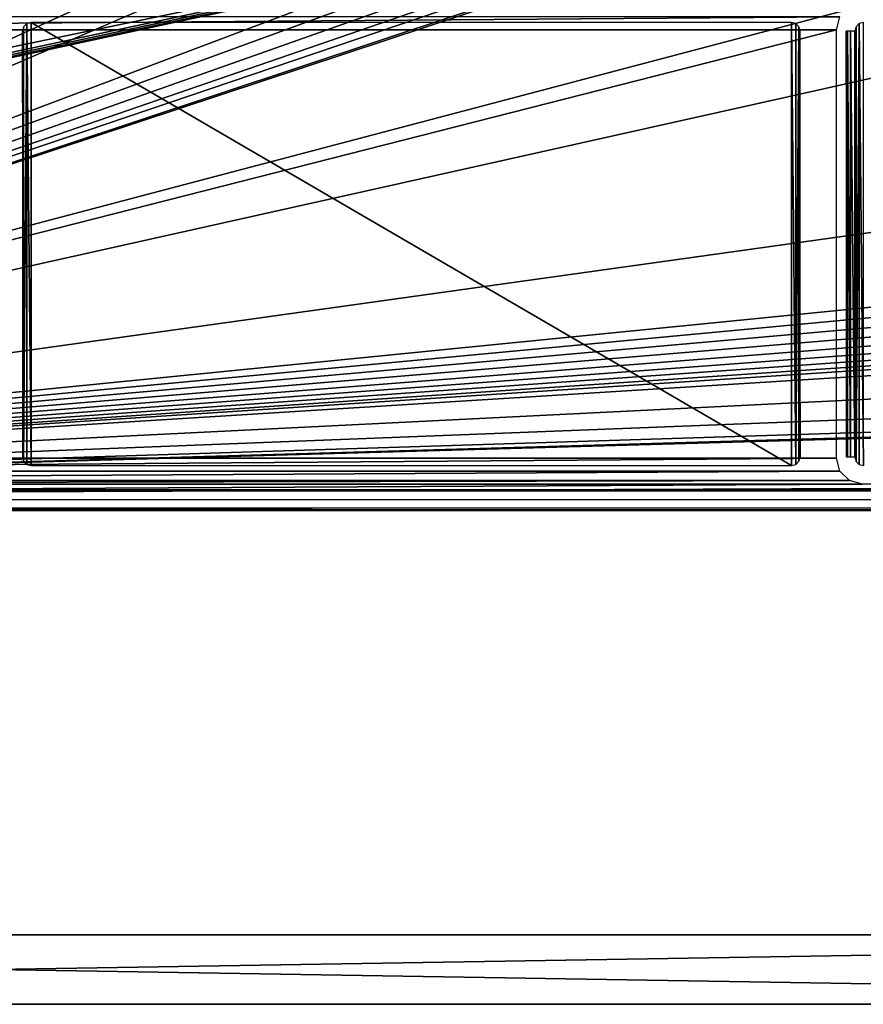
# Model space of a CAD drawing. Header units: millimetres. Extents: x -131 to 131, y -208 to 128.
# Tile 12 of 23: x 1 to 50, y -208 to -152. Entities that reach past the tile are written whole.
import ezdxf

# ---------------------------------------------------------------- set-up
doc = ezdxf.new("R2010")
doc.units = ezdxf.units.MM
doc.header["$LTSCALE"] = 127.314815
for name, color, linetype in [('1', 7, 'CONTINUOUS'), ('100', 7, 'CONTINUOUS'), ('122', 7, 'CONTINUOUS'), ('123', 7, 'CONTINUOUS'), ('126', 7, 'CONTINUOUS'), ('130', 7, 'CONTINUOUS'), ('144', 7, 'CONTINUOUS'), ('145', 7, 'CONTINUOUS'), ('146', 7, 'CONTINUOUS'), ('147', 7, 'CONTINUOUS'), ('191', 7, 'CONTINUOUS'), ('6', 7, 'CONTINUOUS')]:
    doc.layers.add(name, color=color, linetype=linetype)

msp = doc.modelspace()

# ---------------------------------------------------------------- linework, layer by layer
at = {"layer": '1', "color": 8, "linetype": 'Continuous', "true_color": 0x787878}
for points in [[(122, -178.822), (122, -128.092), (-122, -178.822), (122, -178.822)], [(122, -128.092), (-122, -128.092), (-122, -178.822), (122, -128.092)]]:
    msp.add_3dface(points, dxfattribs=at)
at = {"layer": '100', "color": 8, "linetype": 'Continuous', "true_color": 0x787878}
for points in [[(122, -178.822), (-122, -178.822), (116.477, -178.874, -2), (122, -178.822)], [(-122, -178.822), (-56.055, -178.874, -2), (116.477, -178.874, -2), (-122, -178.822)]]:
    msp.add_3dface(points, dxfattribs=at)
at = {"layer": '122', "color": 8, "linetype": 'Continuous', "true_color": 0x787878}
for points in [[(122.25, -208.5, -45), (-122.25, -208.5, -45), (122.25, -204.5, -45), (122.25, -208.5, -45)], [(122.25, -204.5, -45), (-122.25, -208.5, -45), (-122.25, -204.5, -45), (122.25, -204.5, -45)]]:
    msp.add_3dface(points, dxfattribs=at)
at = {"layer": '123', "color": 8, "linetype": 'Continuous', "true_color": 0x787878}
for points in [[(122.25, -208.5), (-122.25, -204.5), (-122.25, -208.5), (122.25, -208.5)], [(122.25, -204.5), (-122.25, -204.5), (122.25, -208.5), (122.25, -204.5)]]:
    msp.add_3dface(points, dxfattribs=at)
at = {"layer": '126', "color": 8, "linetype": 'Continuous', "true_color": 0x787878}
for points in [[(122.25, -208.5, -45), (122.25, -208.5), (-122.25, -208.5), (122.25, -208.5, -45)], [(-122.25, -208.5, -45), (122.25, -208.5, -45), (-122.25, -208.5), (-122.25, -208.5, -45)]]:
    msp.add_3dface(points, dxfattribs=at)
at = {"layer": '130', "color": 8, "linetype": 'Continuous', "true_color": 0x787878}
for points in [[(-122.25, -204.5, -45), (-122.25, -204.5), (122.25, -204.5), (-122.25, -204.5, -45)], [(122.25, -204.5, -45), (-122.25, -204.5, -45), (122.25, -204.5), (122.25, -204.5, -45)]]:
    msp.add_3dface(points, dxfattribs=at)
at = {"layer": '144', "color": 8, "linetype": 'Continuous', "true_color": 0x787878}
for points in [[(-48.715, -151.531, -39.5), (-48.513, -152.282, -39.5), (48.713, -151.533, -39.5), (-48.715, -151.531, -39.5)], [(48.713, -151.533, -39.5), (-48.513, -152.282, -39.5), (48.513, -152.282, -39.5), (48.713, -151.533, -39.5)], [(48.513, -152.282, -39.5), (-48.513, -176.988, -39.5), (48.513, -176.988, -39.5), (48.513, -152.282, -39.5)], [(-48.513, -152.282, -39.5), (-48.513, -176.988, -39.5), (48.513, -152.282, -39.5), (-48.513, -152.282, -39.5)], [(48.513, -176.988, -39.5), (-48.713, -177.737, -39.5), (48.715, -177.739, -39.5), (48.513, -176.988, -39.5)], [(-48.513, -176.988, -39.5), (-48.713, -177.737, -39.5), (48.513, -176.988, -39.5), (-48.513, -176.988, -39.5)], [(-48.713, -177.737, -39.5), (-49.261, -178.285, -39.5), (48.715, -177.739, -39.5), (-48.713, -177.737, -39.5)], [(48.715, -177.739, -39.5), (-49.261, -178.285, -39.5), (49.263, -178.287, -39.5), (48.715, -177.739, -39.5)], [(-49.261, -178.285, -39.5), (-50.012, -178.487, -39.5), (49.263, -178.287, -39.5), (-49.261, -178.285, -39.5)], [(49.263, -178.287, -39.5), (-50.012, -178.487, -39.5), (50.012, -178.487, -39.5), (49.263, -178.287, -39.5)], [(-50.012, -178.487, -39.5), (-117.343, -179.369, -39.5), (50.012, -178.487, -39.5), (-50.012, -178.487, -39.5)], [(50.012, -178.487, -39.5), (-117.343, -179.369, -39.5), (117.343, -178.487, -39.5), (50.012, -178.487, -39.5)], [(117.343, -178.487, -39.5), (-117.343, -179.369, -39.5), (117.343, -179.369, -39.5), (117.343, -178.487, -39.5)]]:
    msp.add_3dface(points, dxfattribs=at)
at = {"layer": '145', "color": 8, "linetype": 'Continuous', "true_color": 0x787878}
for points in [[(-120.433, -179.75, -45), (-120.5, -179.5, -45), (120.5, -128.018, -45), (-120.433, -179.75, -45)], [(-120.5, -179.5, -45), (-120.5, -128.018, -45), (120.5, -128.018, -45), (-120.5, -179.5, -45)], [(-120.25, -179.933, -45), (-120.433, -179.75, -45), (120.5, -128.018, -45), (-120.25, -179.933, -45)], [(-120, -180, -45), (-120.25, -179.933, -45), (120.5, -128.018, -45), (-120, -180, -45)], [(120, -180, -45), (-120, -180, -45), (120.5, -128.018, -45), (120, -180, -45)]]:
    msp.add_3dface(points, dxfattribs=at)
at = {"layer": '146', "color": 8, "linetype": 'Continuous', "true_color": 0x787878}
for points in [[(1.579, -152.349, -43), (1.646, -177.173, -43), (1.645, -152.099, -43), (1.579, -152.349, -43)], [(1.645, -152.099, -43), (1.646, -177.173, -43), (1.827, -151.916, -43), (1.645, -152.099, -43)], [(1.646, -177.173, -43), (1.829, -177.355, -43), (1.827, -151.916, -43), (1.646, -177.173, -43)], [(1.827, -151.916, -43), (2.079, -177.421, -43), (2.079, -151.849, -43), (1.827, -151.916, -43)], [(1.829, -177.355, -43), (2.079, -177.421, -43), (1.827, -151.916, -43), (1.829, -177.355, -43)], [(2.079, -151.849, -43), (45.921, -177.421, -43), (45.921, -151.849, -43), (2.079, -151.849, -43)], [(2.079, -177.421, -43), (45.921, -177.421, -43), (2.079, -151.849, -43), (2.079, -177.421, -43)], [(46.171, -151.915, -43), (45.921, -151.849, -43), (46.173, -177.354, -43), (46.171, -151.915, -43)], [(45.921, -151.849, -43), (45.921, -177.421, -43), (46.173, -177.354, -43), (45.921, -151.849, -43)], [(46.354, -152.097, -43), (46.171, -151.915, -43), (46.173, -177.354, -43), (46.354, -152.097, -43)], [(46.355, -177.171, -43), (46.354, -152.097, -43), (46.173, -177.354, -43), (46.355, -177.171, -43)], [(46.421, -176.921, -43), (46.354, -152.097, -43), (46.355, -177.171, -43), (46.421, -176.921, -43)], [(46.421, -152.349, -43), (46.354, -152.097, -43), (46.421, -176.921, -43), (46.421, -152.349, -43)], [(49.579, -152.349, -43), (49.646, -177.173, -43), (49.645, -152.099, -43), (49.579, -152.349, -43)], [(49.645, -152.099, -43), (49.646, -177.173, -43), (49.827, -151.916, -43), (49.645, -152.099, -43)], [(49.646, -177.173, -43), (49.829, -177.355, -43), (49.827, -151.916, -43), (49.646, -177.173, -43)], [(49.827, -151.916, -43), (50.079, -177.421, -43), (50.079, -151.849, -43), (49.827, -151.916, -43)], [(49.829, -177.355, -43), (50.079, -177.421, -43), (49.827, -151.916, -43), (49.829, -177.355, -43)], [(1.579, -176.921, -43), (1.646, -177.173, -43), (1.579, -152.349, -43), (1.579, -176.921, -43)], [(49.579, -176.921, -43), (49.646, -177.173, -43), (49.579, -152.349, -43), (49.579, -176.921, -43)]]:
    msp.add_3dface(points, dxfattribs=at)
at = {"layer": '147', "color": 8, "linetype": 'Continuous', "true_color": 0x787878}
for points in [[(-120, -180, -45), (120, -180, -45), (-117.343, -179.869, -39.987), (-120, -180, -45)], [(-117.343, -179.869, -39.987), (120, -180, -45), (117.343, -179.869, -39.987), (-117.343, -179.869, -39.987)]]:
    msp.add_3dface(points, dxfattribs=at)
at = {"layer": '191', "color": 8, "linetype": 'Continuous', "true_color": 0x787878}
for points in [[(49.079, -152.349, -42.513), (49.15, -176.921, -42.758), (49.15, -152.349, -42.758), (49.079, -152.349, -42.513)], [(49.079, -176.921, -42.513), (49.15, -176.921, -42.758), (49.079, -152.349, -42.513), (49.079, -176.921, -42.513)], [(49.15, -152.349, -42.758), (49.333, -176.921, -42.935), (49.333, -152.349, -42.935), (49.15, -152.349, -42.758)], [(49.15, -176.921, -42.758), (49.333, -176.921, -42.935), (49.15, -152.349, -42.758), (49.15, -176.921, -42.758)], [(49.579, -176.921, -43), (49.579, -152.349, -43), (49.333, -152.349, -42.935), (49.579, -176.921, -43)], [(49.333, -176.921, -42.935), (49.579, -176.921, -43), (49.333, -152.349, -42.935), (49.333, -176.921, -42.935)]]:
    msp.add_3dface(points, dxfattribs=at)
at = {"layer": '6', "color": 8, "linetype": 'Continuous', "true_color": 0x787878}
for points in [[(27.211, -135.264, -2), (-56.055, -178.874, -2), (27.211, -132.735, -2), (27.211, -135.264, -2)], [(27.211, -132.735, -2), (-56.055, -178.874, -2), (-32.346, -147.577, -2), (27.211, -132.735, -2)], [(28.011, -137.664, -2), (-56.055, -178.874, -2), (27.211, -135.264, -2), (28.011, -137.664, -2)], [(29.529, -139.687, -2), (-56.055, -178.874, -2), (28.011, -137.664, -2), (29.529, -139.687, -2)], [(94.607, -139.104, -2), (-56.055, -178.874, -2), (36.851, -148.118, -2), (94.607, -139.104, -2)], [(94.607, -145.206, -2), (-56.055, -178.874, -2), (94.607, -139.104, -2), (94.607, -145.206, -2)], [(31.609, -141.125, -2), (-56.055, -178.874, -2), (29.529, -139.687, -2), (31.609, -141.125, -2)], [(31.609, -145.773, -2), (-56.055, -178.874, -2), (31.609, -141.125, -2), (31.609, -145.773, -2)], [(94.607, -157.794, -2), (-56.055, -178.874, -2), (94.607, -145.206, -2), (94.607, -157.794, -2)], [(31.802, -146.756, -2), (-56.055, -178.874, -2), (31.609, -145.773, -2), (31.802, -146.756, -2)], [(32.347, -147.578, -2), (-56.055, -178.874, -2), (31.802, -146.756, -2), (32.347, -147.578, -2)], [(33.151, -148.119, -2), (-56.055, -178.874, -2), (32.347, -147.578, -2), (33.151, -148.119, -2)], [(36.851, -148.118, -2), (-56.055, -178.874, -2), (35.908, -148.308, -2), (36.851, -148.118, -2)], [(34.092, -148.308, -2), (-56.055, -178.874, -2), (33.151, -148.119, -2), (34.092, -148.308, -2)], [(35.908, -148.308, -2), (-56.055, -178.874, -2), (34.092, -148.308, -2), (35.908, -148.308, -2)], [(94.607, -163.896, -2), (-56.055, -178.874, -2), (94.607, -157.794, -2), (94.607, -163.896, -2)], [(94.677, -164.73, -2), (-56.055, -178.874, -2), (94.607, -163.896, -2), (94.677, -164.73, -2)], [(94.88, -165.526, -2), (-56.055, -178.874, -2), (94.677, -164.73, -2), (94.88, -165.526, -2)], [(95.21, -166.277, -2), (-56.055, -178.874, -2), (94.88, -165.526, -2), (95.21, -166.277, -2)], [(95.659, -166.964, -2), (-56.055, -178.874, -2), (95.21, -166.277, -2), (95.659, -166.964, -2)], [(96.215, -167.568, -2), (-56.055, -178.874, -2), (95.659, -166.964, -2), (96.215, -167.568, -2)], [(96.861, -168.073, -2), (-56.055, -178.874, -2), (96.215, -167.568, -2), (96.861, -168.073, -2)], [(97.582, -168.466, -2), (-56.055, -178.874, -2), (96.861, -168.073, -2), (97.582, -168.466, -2)], [(98.357, -168.735, -2), (-56.055, -178.874, -2), (97.582, -168.466, -2), (98.357, -168.735, -2)], [(98.357, -169.242, -2), (-56.055, -178.874, -2), (98.357, -168.735, -2), (98.357, -169.242, -2)], [(98.743, -171.174, -2), (-56.055, -178.874, -2), (98.357, -169.242, -2), (98.743, -171.174, -2)], [(99.826, -172.791, -2), (-56.055, -178.874, -2), (98.743, -171.174, -2), (99.826, -172.791, -2)], [(101.441, -173.868, -2), (-56.055, -178.874, -2), (99.826, -172.791, -2), (101.441, -173.868, -2)], [(103.345, -174.246, -2), (-56.055, -178.874, -2), (101.441, -173.868, -2), (103.345, -174.246, -2)], [(106.655, -174.246, -2), (-56.055, -178.874, -2), (103.345, -174.246, -2), (106.655, -174.246, -2)], [(116.477, -178.874, -2), (-56.055, -178.874, -2), (106.655, -174.246, -2), (116.477, -178.874, -2)]]:
    msp.add_3dface(points, dxfattribs=at)

doc.saveas('drawing.dxf')
